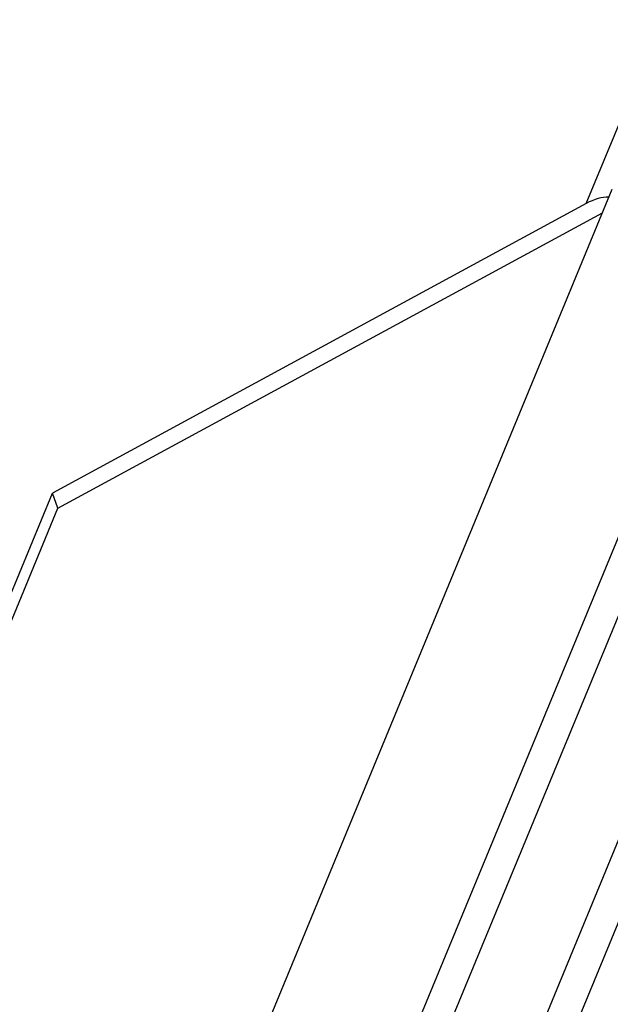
# Model space of a CAD drawing. Header units: millimetres. Extents: x -2787 to 4673, y -54 to 2046.
# Tile 85 of 124: x 1243 to 1256, y 471 to 493. Entities that reach past the tile are written whole.
import ezdxf

# ---------------------------------------------------------------- set-up
doc = ezdxf.new("R2010")
doc.units = ezdxf.units.MM
doc.header["$LTSCALE"] = 81.675
doc.layers.get('0').update_dxf_attribs({"linetype": 'CONTINUOUS'})

msp = doc.modelspace()

# ---------------------------------------------------------------- linework, layer by layer
at = {"color": 3}
for p, q in [((1255.814, 489.043), (1277.775, 542.161)), ((1238.111, 437.203), (1266.374, 505.564)), ((1266.942, 505.223), (1238.679, 436.862)), ((1240.65, 436.689), (1268.913, 505.05)), ((1269.493, 504.68), (1241.23, 436.319)), ((1256.377, 489.349), (1237.482, 443.646)), ((1255.814, 489.043), (1244.108, 482.693)), ((1244.228, 482.364), (1256.168, 488.841)), ((1231.385, 451.918), (1244.108, 482.693)), ((1244.228, 482.364), (1244.108, 482.693)), ((1231.548, 451.696), (1244.228, 482.364))]:
    msp.add_line(p, q, dxfattribs=at)
msp.add_ellipse((1255.933, 488.714), major_axis=(0.6, 0.364), ratio=0.491209, start_param=0.63827, end_param=1.472447, dxfattribs=at)

doc.saveas('drawing.dxf')
